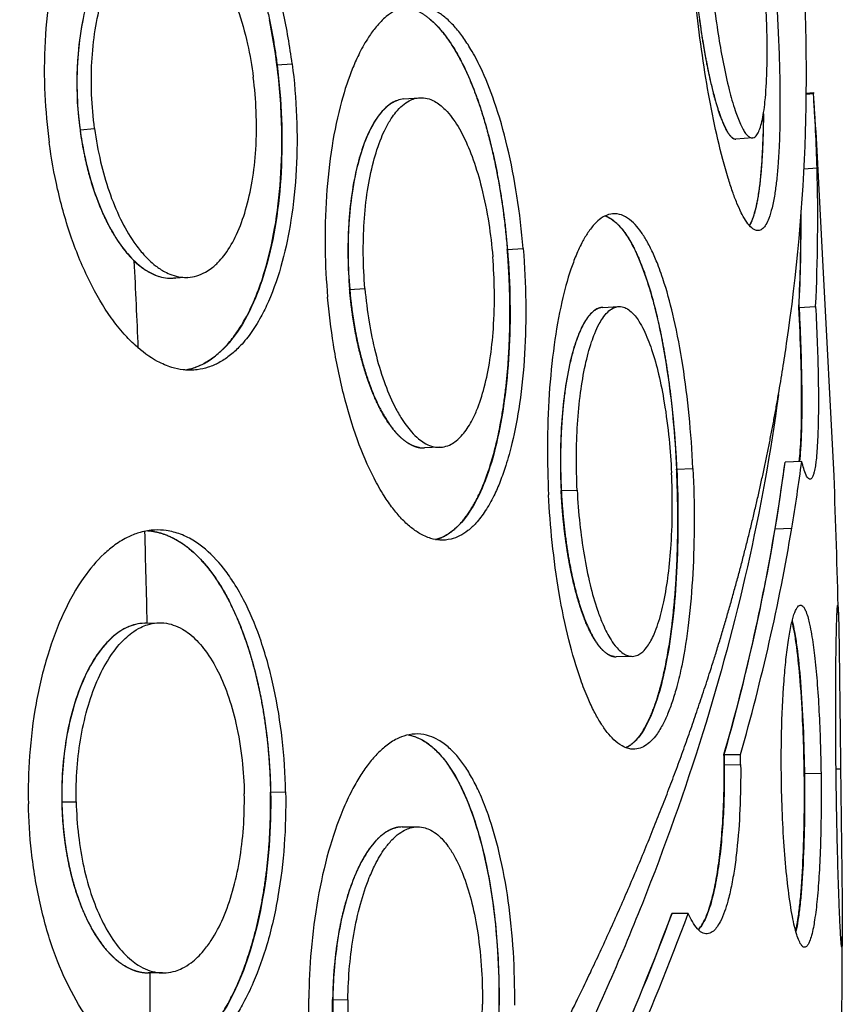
# Model space of a CAD drawing. Header units: millimetres. Extents: x 696 to 1161, y -96 to 347.
# Tile 46 of 55: x 1127 to 1161, y 122 to 163. Entities that reach past the tile are written whole.
import ezdxf

# ---------------------------------------------------------------- set-up
doc = ezdxf.new("R2010")
doc.units = ezdxf.units.MM
doc.header["$MEASUREMENT"] = 0
doc.layers.add('Crea2D$visibili$tangenti', color=7, linetype='Continuous', true_color=0x000000)

msp = doc.modelspace()

# ---------------------------------------------------------------- linework, layer by layer
at = {"layer": 'Crea2D$visibili$tangenti'}
for p, q in [((1137.323, 161.159), (1137.96, 161.211)), ((1142.656, 159.732), (1143.302, 159.781)), ((1159.558, 159.977), (1159.854, 159.998)), ((1159.558, 159.939), (1159.856, 159.96)), ((1159.854, 159.998), (1159.856, 159.96)), ((1129.049, 158.439), (1129.66, 158.487)), ((1157.295, 158.096), (1156.603, 158.049)), ((1160.267, 152.703), (1160.02, 157.553)), ((1160.009, 156.82), (1159.458, 156.784)), ((1146.998, 153.411), (1147.664, 153.451)), ((1160.724, 143.91), (1160.267, 152.703)), ((1133.555, 152.239), (1132.976, 152.203)), ((1133.021, 152.206), (1133.054, 152.21)), ((1140.373, 151.736), (1141.018, 151.774)), ((1151.006, 150.981), (1151.669, 151.017)), ((1159.247, 150.976), (1159.95, 151.013)), ((1144.168, 145.104), (1143.525, 145.076)), ((1159.366, 144.512), (1158.665, 144.484)), ((1154.109, 144.187), (1154.797, 144.214)), ((1149.26, 143.284), (1149.933, 143.31)), ((1158.247, 141.681), (1158.947, 141.705)), ((1131.747, 137.717), (1132.356, 137.734)), ((1152.216, 136.325), (1151.572, 136.31)), ((1156.099, 132.201), (1156.792, 132.211)), ((1156.106, 131.769), (1156.8, 131.778)), ((1160.997, 131.591), (1160.807, 131.588)), ((1160.176, 131.403), (1159.472, 131.394)), ((1137.05, 130.626), (1137.686, 130.634)), ((1128.281, 130.212), (1128.89, 130.219)), ((1142.577, 129.161), (1143.197, 129.166)), ((1154.602, 125.533), (1153.915, 125.533)), ((1132.519, 123.033), (1131.91, 123.037)), ((1131.945, 123.037), (1132.001, 123.039)), ((1139.66, 121.914), (1140.303, 121.909))]:
    msp.add_line(p, q, dxfattribs=at)
for centre, radius, start, end in [((1082.397, 160.754), 77.165, 351.58278, 4.77824), ((1143.141, 160.395), 14.227, 169.2026, 187.9021), ((1113.439, 158.116), 24.077, 7.2612, 11.8489), ((1084.369, 154.71), 75.67, 1.59739, 3.97856), ((671.272, 125.506), 489.798, 3.75138, 4.00091), ((1083.442, 154.692), 76.597, 357.24638, 1.59143), ((1082.446, 154.657), 76.889, 357.25569, 0.16101), ((1082.479, 154.651), 76.861, 357.25968, 0.21), ((1133.226, 154.806), 2.669, 224.7495, 251.1189), ((573.412, 125.472), 558.594, 2.44189, 2.81731), ((1078.52, 161.199), 81.065, 351.29531, 351.67308), ((1074.458, 155.664), 84.952, 343.96681, 352.43797), ((1077.984, 155.078), 81.373, 350.52437, 352.51995), ((1078.736, 155.116), 81.324, 350.50822, 352.50775), ((670.355, 125.459), 490.715, 1.47337, 2.15487), ((573.046, 125.459), 558.96, 1.25698, 1.6526), ((1073.584, 155.881), 85.846, 343.98746, 350.4788), ((1074.275, 155.931), 85.859, 343.9626, 350.46281), ((1131.795, 136.026), 1.692, 87.4065, 90.4686), ((1122.495, 131.427), 33.613, 0.5833, 1.3197), ((1121.459, 131.407), 35.342, 0.6021, 1.3035), ((1053.889, 162.647), 106.689, 332.39085, 339.6429), ((1053.923, 162.635), 106.659, 332.38916, 339.64339), ((1054.524, 162.725), 106.765, 332.3537, 339.61294), ((670.852, 125.437), 490.219, 354.21375, 359.89611), ((572.89, 125.456), 559.116, 359.35771, 359.75234)]:
    msp.add_arc(centre, radius, start, end, dxfattribs=at)
for points, degree, knots in [([(1137.96, 161.211), (1137.866, 161.943), (1137.621, 163.358), (1137.07, 165.375), (1136.381, 167.116), (1135.668, 168.395), (1135.056, 169.218), (1134.576, 169.734), (1134.121, 170.125), (1133.654, 170.429), (1133.143, 170.662), (1132.583, 170.797), (1132.019, 170.794), (1131.467, 170.67), (1130.968, 170.441), (1130.453, 170.081), (1130.002, 169.645), (1129.547, 169.073), (1129.156, 168.447), (1128.682, 167.496), (1128.188, 166.135), (1127.769, 164.261), (1127.543, 162.136), (1127.537, 159.991), (1127.665, 158.571), (1127.755, 157.903)], 3, [0, 0, 0, 0, 2.213744, 4.305206, 6.264764, 7.819569, 8.688218, 9.334027, 9.931258, 10.484743, 11.001733, 11.611386, 12.201728, 12.679101, 13.30349, 13.838547, 14.556352, 15.180413, 16.029605, 16.765407, 18.366355, 20.360611, 22.517812, 24.766448, 26.789251, 26.789251, 26.789251, 26.789251]), ([(1131.727, 170.724), (1132.384, 170.71), (1133.048, 170.477), (1133.699, 170.024), (1135.074, 168.559), (1136.207, 166.177), (1136.723, 164.63), (1137.102, 162.923), (1137.328, 161.16)], 5, [-22.72997, -22.72997, -22.72997, -22.72997, -22.72997, -22.72997, -12.486984, -12.486984, -12.486984, 0, 0, 0, 0, 0, 0]), ([(1131.829, 166.84), (1131.716, 166.829), (1131.488, 166.783), (1131.017, 166.58), (1130.456, 166.106), (1129.894, 165.275), (1129.439, 164.198), (1129.107, 162.895), (1128.922, 161.415), (1128.905, 159.903), (1128.991, 158.902), (1129.053, 158.439)], 3, [0, 0, 0, 0, 0.340744, 0.695018, 1.525759, 2.516528, 3.685168, 5.020067, 6.541883, 8.151582, 9.551657, 9.551657, 9.551657, 9.551657]), ([(1129.66, 158.487), (1129.597, 158.96), (1129.517, 159.888), (1129.525, 161.277), (1129.661, 162.606), (1129.926, 163.84), (1130.306, 164.915), (1130.713, 165.658), (1131.095, 166.146), (1131.4, 166.447), (1131.73, 166.676), (1132.042, 166.817), (1132.358, 166.9), (1132.716, 166.917), (1133.074, 166.847), (1133.394, 166.719), (1133.714, 166.532), (1134.165, 166.169), (1134.702, 165.529), (1135.243, 164.592), (1135.728, 163.411), (1136.1, 162.078), (1136.268, 161.115), (1136.328, 160.649)], 3, [0, 0, 0, 0, 1.43124, 2.792874, 4.16378, 5.431819, 6.573491, 7.577341, 7.960108, 8.429464, 8.858317, 9.16102, 9.452535, 9.835682, 10.228051, 10.537819, 10.866924, 11.33597, 12.27102, 13.359139, 14.574104, 16.093846, 17.503716, 17.503716, 17.503716, 17.503716]), ([(1158.111, 166.343), (1158.18, 165.596), (1158.302, 164.043), (1158.419, 161.795), (1158.464, 159.69), (1158.439, 158.097), (1158.375, 156.99), (1158.311, 156.303), (1158.234, 155.717), (1158.135, 155.192), (1158.012, 154.765), (1157.881, 154.471), (1157.748, 154.29), (1157.589, 154.192), (1157.388, 154.213), (1157.187, 154.379), (1156.996, 154.636), (1156.811, 154.977), (1156.63, 155.379), (1156.448, 155.863), (1156.248, 156.473), (1155.964, 157.48), (1155.644, 158.881), (1155.203, 161.303), (1154.968, 163.173), (1154.843, 164.466)], 3, [0, 0, 0, 0, 2.2523, 4.670225, 6.752396, 8.569061, 9.447593, 10.081163, 10.637181, 11.221194, 11.682037, 11.967396, 12.183471, 12.350316, 12.508199, 12.759832, 13.10965, 13.473723, 13.91568, 14.435887, 15.022543, 15.842337, 17.574654, 19.330092, 23.22678, 23.22678, 23.22678, 23.22678]), ([(1155.564, 164.804), (1155.644, 163.965), (1155.792, 162.764), (1156.067, 161.204), (1156.291, 160.183), (1156.53, 159.332), (1156.737, 158.778), (1156.893, 158.463), (1156.998, 158.296), (1157.107, 158.169), (1157.231, 158.086), (1157.401, 158.107), (1157.52, 158.273), (1157.619, 158.495), (1157.702, 158.807), (1157.772, 159.182), (1157.859, 159.886), (1157.907, 160.8), (1157.919, 162), (1157.878, 163.717), (1157.785, 165.092), (1157.699, 166.031)], 3, [0, 0, 0, 0, 2.527836, 3.62971, 4.750437, 5.66303, 6.280063, 6.520708, 6.716872, 6.87106, 7.023018, 7.148854, 7.352272, 7.589496, 7.903618, 8.296905, 8.749849, 10.0223, 11.045397, 12.347218, 15.176212, 15.176212, 15.176212, 15.176212]), ([(1154.878, 164.748), (1154.975, 163.728), (1155.101, 162.726), (1155.25, 161.791), (1155.614, 159.942), (1156.012, 158.713), (1156.226, 158.26), (1156.426, 158.039), (1156.603, 158.049)], 5, [-70.722272, -70.722272, -70.722272, -70.722272, -70.722272, -70.722272, -63.167072, -63.167072, -63.167072, -53.874022, -53.874022, -53.874022, -53.874022, -53.874022, -53.874022]), ([(1147.664, 153.451), (1147.603, 154.191), (1147.434, 155.627), (1147.036, 157.694), (1146.526, 159.503), (1145.987, 160.861), (1145.518, 161.755), (1145.148, 162.326), (1144.795, 162.77), (1144.433, 163.129), (1144.034, 163.421), (1143.593, 163.624), (1143.138, 163.693), (1142.689, 163.634), (1142.282, 163.464), (1141.863, 163.165), (1141.495, 162.784), (1141.12, 162.27), (1140.795, 161.695), (1140.393, 160.803), (1139.968, 159.504), (1139.594, 157.698), (1139.368, 155.622), (1139.318, 153.5), (1139.391, 152.084), (1139.45, 151.412)], 3, [0, 0, 0, 0, 2.227134, 4.335259, 6.309359, 7.859408, 8.711058, 9.335385, 9.89963, 10.406998, 10.863447, 11.376939, 11.852248, 12.2289, 12.72536, 13.162059, 13.766734, 14.309358, 15.068936, 15.742974, 17.243176, 19.159204, 21.271467, 23.499694, 25.52263, 25.52263, 25.52263, 25.52263]), ([(1142.662, 163.606), (1143.234, 163.534), (1143.808, 163.199), (1144.365, 162.605), (1145.429, 160.885), (1146.267, 158.276), (1146.616, 156.748), (1146.864, 155.096), (1147.004, 153.411)], 5, [-23.151353, -23.151353, -23.151353, -23.151353, -23.151353, -23.151353, -11.829164, -11.829164, -11.829164, 0, 0, 0, 0, 0, 0]), ([(1130.921, 90.639), (1130.277, 89.874), (1129.576, 89.055), (1128.825, 88.195), (1128.636, 88.027), (1128.397, 87.889), (1128.089, 87.831), (1127.786, 87.883), (1127.519, 88.048), (1127.36, 88.221), (1127.104, 88.558), (1126.767, 88.999), (1126.113, 89.846), (1124.99, 91.285), (1122.813, 94.009), (1118.142, 99.618), (1111.002, 107.545), (1101.682, 116.982), (1091.165, 126.803), (1079.626, 136.75), (1065.787, 147.804), (1054.991, 155.765), (1047.701, 160.887), (1046.044, 162.039), (1045.332, 162.531), (1045.199, 162.622), (1045.041, 162.727), (1044.8, 162.856), (1044.502, 162.966), (1044.194, 163.039), (1043.988, 163.056), (1043.88, 163.059)], 3, [0, 0, 0, 0, 3.000916, 3.232251, 3.42652, 3.755958, 4.052501, 4.351201, 4.661742, 4.978667, 5.055849, 5.929025, 6.645281, 8.264584, 11.407701, 17.104682, 30.161773, 43.402102, 56.886875, 73.321545, 89.09621, 110.013299, 113.553666, 115.825044, 116.06888, 116.149656, 116.309189, 116.637447, 116.966292, 117.260036, 117.585105, 117.585105, 117.585105, 117.585105]), ([(1155.069, 163.06), (1155.157, 162.409), (1155.257, 161.78), (1155.368, 161.181), (1155.663, 159.798), (1155.994, 158.764), (1156.198, 158.312), (1156.392, 158.073), (1156.566, 158.05)], 5, [-86.323564, -86.323564, -86.323564, -86.323564, -86.323564, -86.323564, -79.357956, -79.357956, -79.357956, -68.960428, -68.960428, -68.960428, -68.960428, -68.960428, -68.960428]), ([(1137.96, 161.211), (1138.055, 160.47), (1138.178, 158.99), (1138.167, 156.789), (1137.964, 154.755), (1137.581, 152.891), (1137.125, 151.539), (1136.638, 150.54), (1136.235, 149.89), (1135.785, 149.341), (1135.334, 148.935), (1134.9, 148.649), (1134.446, 148.452), (1133.937, 148.337), (1133.415, 148.337), (1132.849, 148.459), (1132.138, 148.762), (1131.474, 149.261), (1130.846, 149.905), (1130.165, 150.771), (1129.389, 152.107), (1128.641, 153.925), (1128.087, 155.888), (1127.844, 157.245), (1127.755, 157.903)], 3, [0, 0, 0, 0, 2.241781, 4.449478, 6.59657, 8.365362, 10.150313, 10.868144, 11.693073, 12.441393, 12.9923, 13.508201, 13.997136, 14.471306, 15.064043, 15.552331, 16.201203, 17.369182, 18.024058, 18.899574, 20.666632, 22.647879, 24.78423, 26.777484, 26.777484, 26.777484, 26.777484]), ([(1133.489, 148.35), (1133.668, 148.383), (1134.026, 148.491), (1134.525, 148.765), (1134.988, 149.141), (1135.412, 149.606), (1135.8, 150.156), (1136.15, 150.783), (1136.499, 151.561), (1136.902, 152.726), (1137.273, 154.36), (1137.508, 156.385), (1137.555, 158.685), (1137.435, 160.286), (1137.323, 161.159)], 3, [0, 0, 0, 0, 0.546229, 1.114935, 1.700613, 2.327622, 2.999621, 3.717118, 4.478365, 5.555793, 7.410738, 9.496147, 11.663964, 14.305653, 14.305653, 14.305653, 14.305653]), ([(1137.328, 161.16), (1137.424, 160.408), (1137.547, 158.909), (1137.532, 156.696), (1137.318, 154.603), (1136.929, 152.771), (1136.364, 151.15), (1135.634, 149.805), (1134.764, 148.887), (1134.11, 148.532), (1133.744, 148.406), (1133.6, 148.369), (1133.492, 148.35)], 3, [0, 0, 0, 0, 2.273031, 4.509749, 6.63171, 8.576166, 10.117016, 11.771241, 13.143515, 13.865591, 13.977004, 14.307126, 14.307126, 14.307126, 14.307126]), ([(1129.66, 158.487), (1129.723, 158.02), (1129.884, 157.131), (1130.246, 155.856), (1130.708, 154.718), (1131.198, 153.859), (1131.624, 153.302), (1131.933, 152.974), (1132.244, 152.703), (1132.565, 152.49), (1132.924, 152.327), (1133.252, 152.245), (1133.61, 152.23), (1133.962, 152.29), (1134.298, 152.435), (1134.621, 152.649), (1134.897, 152.908), (1135.272, 153.366), (1135.67, 154.074), (1136.044, 155.108), (1136.308, 156.308), (1136.461, 157.698), (1136.475, 159.162), (1136.389, 160.175), (1136.328, 160.649)], 3, [0, 0, 0, 0, 1.412806, 2.708187, 3.96904, 5.092637, 5.666909, 6.067871, 6.442645, 6.902476, 7.221579, 7.621514, 7.910144, 8.291719, 8.686061, 8.999495, 9.450364, 9.817767, 10.773301, 11.872771, 13.111062, 14.451375, 16.063769, 17.497294, 17.497294, 17.497294, 17.497294]), ([(1142.445, 159.694), (1142.359, 159.669), (1142.187, 159.595), (1141.947, 159.426), (1141.69, 159.17), (1141.456, 158.848), (1141.218, 158.427), (1140.955, 157.826), (1140.671, 156.91), (1140.446, 155.734), (1140.317, 154.426), (1140.288, 153.091), (1140.334, 152.189), (1140.373, 151.736)], 3, [0, 0, 0, 0, 0.267635, 0.557593, 0.876591, 1.352695, 1.748665, 2.326244, 3.318771, 4.620221, 5.913839, 7.257972, 8.622231, 8.622231, 8.622231, 8.622231]), ([(1142.656, 159.732), (1142.562, 159.725), (1142.37, 159.682), (1142.077, 159.529), (1141.808, 159.296), (1141.562, 158.996), (1141.344, 158.655), (1141.047, 158.063), (1140.718, 157.105), (1140.463, 155.836), (1140.324, 154.472), (1140.292, 153.12), (1140.338, 152.2), (1140.378, 151.736)], 3, [0, 0, 0, 0, 0.28264, 0.585237, 0.982509, 1.343407, 1.747201, 2.195747, 3.325709, 4.778854, 6.070804, 7.436877, 8.832837, 8.832837, 8.832837, 8.832837]), ([(1141.018, 151.774), (1140.977, 152.25), (1140.932, 153.177), (1140.967, 154.554), (1141.103, 155.854), (1141.34, 157.044), (1141.615, 157.905), (1141.884, 158.507), (1142.087, 158.868), (1142.326, 159.199), (1142.574, 159.46), (1142.844, 159.65), (1143.099, 159.753), (1143.356, 159.796), (1143.646, 159.766), (1143.928, 159.65), (1144.178, 159.484), (1144.428, 159.258), (1144.782, 158.837), (1145.193, 158.136), (1145.601, 157.145), (1145.961, 155.918), (1146.231, 154.554), (1146.346, 153.578), (1146.386, 153.107)], 3, [0, 0, 0, 0, 1.432893, 2.783341, 4.129124, 5.350307, 6.420979, 6.832316, 7.327877, 7.660668, 8.056152, 8.404603, 8.644573, 8.874217, 9.181131, 9.50948, 9.780892, 10.079939, 10.518761, 11.425533, 12.508092, 13.727894, 15.258202, 16.675617, 16.675617, 16.675617, 16.675617]), ([(1157.752, 159.084), (1157.749, 158.8), (1157.739, 158.206), (1157.696, 157.183), (1157.62, 156.254), (1157.506, 155.495), (1157.409, 155.048), (1157.305, 154.7), (1157.216, 154.501), (1157.167, 154.419)], 3, [0, 0, 0, 0, 0.851992, 1.781743, 3.072632, 3.646342, 4.082617, 4.445289, 4.733744, 4.733744, 4.733744, 4.733744]), ([(1129.053, 158.439), (1129.099, 158.099), (1129.229, 157.325), (1129.524, 156.165), (1129.946, 155.016), (1130.45, 154.025), (1131.024, 153.215), (1131.657, 152.609), (1132.245, 152.294), (1132.691, 152.202), (1132.891, 152.198), (1132.976, 152.203)], 3, [0, 0, 0, 0, 1.030488, 2.353137, 3.585354, 4.699884, 5.679744, 6.555299, 7.311164, 7.654557, 7.910874, 7.910874, 7.910874, 7.910874]), ([(1154.797, 144.214), (1154.761, 144.959), (1154.656, 146.409), (1154.395, 148.509), (1154.05, 150.365), (1153.679, 151.778), (1153.35, 152.723), (1153.09, 153.333), (1152.841, 153.813), (1152.583, 154.21), (1152.302, 154.542), (1151.988, 154.794), (1151.65, 154.92), (1151.308, 154.911), (1151.002, 154.78), (1150.689, 154.524), (1150.414, 154.184), (1150.131, 153.715), (1149.884, 153.179), (1149.572, 152.332), (1149.237, 151.081), (1148.932, 149.33), (1148.733, 147.296), (1148.664, 145.196), (1148.698, 143.786), (1148.731, 143.113)], 3, [0, 0, 0, 0, 2.237392, 4.358751, 6.347775, 7.897414, 8.737571, 9.347211, 9.886835, 10.357629, 10.763223, 11.190142, 11.554043, 11.829186, 12.196748, 12.536958, 13.034411, 13.502042, 14.180855, 14.800169, 16.211488, 18.058223, 20.130068, 22.33797, 24.359136, 24.359136, 24.359136, 24.359136]), ([(1151.111, 154.82), (1151.2, 154.789), (1151.379, 154.696), (1151.632, 154.485), (1151.886, 154.191), (1152.136, 153.811), (1152.379, 153.354), (1152.696, 152.624), (1153.041, 151.588), (1153.413, 150.09), (1153.731, 148.318), (1153.976, 146.291), (1154.075, 144.897), (1154.109, 144.187)], 3, [0, 0, 0, 0, 0.282134, 0.601631, 0.985191, 1.443882, 1.962187, 2.537951, 3.828779, 5.234859, 7.165436, 9.227119, 11.358013, 11.358013, 11.358013, 11.358013]), ([(1151.113, 154.821), (1151.577, 154.661), (1152.036, 154.178), (1152.471, 153.378), (1153.192, 151.376), (1153.721, 148.565), (1153.911, 147.164), (1154.043, 145.682), (1154.115, 144.188)], 5, [-23.198764, -23.198764, -23.198764, -23.198764, -23.198764, -23.198764, -10.458327, -10.458327, -10.458327, 0, 0, 0, 0, 0, 0]), ([(1147.664, 153.451), (1147.726, 152.706), (1147.797, 151.229), (1147.751, 149.049), (1147.557, 147.06), (1147.267, 145.498), (1146.969, 144.413), (1146.712, 143.682), (1146.432, 143.039), (1146.102, 142.447), (1145.733, 141.957), (1145.365, 141.608), (1145.011, 141.377), (1144.612, 141.225), (1144.194, 141.187), (1143.739, 141.273), (1143.32, 141.465), (1142.912, 141.757), (1142.536, 142.114), (1142.167, 142.555), (1141.777, 143.121), (1141.245, 144.063), (1140.647, 145.479), (1140.083, 147.364), (1139.677, 149.372), (1139.508, 150.747), (1139.45, 151.412)], 3, [0, 0, 0, 0, 2.244892, 4.43255, 6.536378, 8.236891, 9.193594, 9.908303, 10.562482, 11.29532, 11.938116, 12.395598, 12.812038, 13.199363, 13.668905, 14.055855, 14.576983, 15.04124, 15.557368, 16.130248, 16.762244, 17.617873, 19.373806, 21.363239, 23.513052, 25.515673, 25.515673, 25.515673, 25.515673]), ([(1143.987, 141.23), (1144.519, 141.364), (1145.022, 141.735), (1145.471, 142.332), (1146.473, 144.345), (1147.02, 147.291), (1147.176, 149.291), (1147.168, 151.368), (1146.998, 153.411)], 5, [-67.845443, -67.845443, -67.845443, -67.845443, -67.845443, -67.845443, -55.08222, -55.08222, -55.08222, -34.645674, -34.645674, -34.645674, -34.645674, -34.645674, -34.645674]), ([(1147.004, 153.411), (1147.064, 152.679), (1147.135, 151.229), (1147.094, 149.104), (1146.909, 147.114), (1146.585, 145.316), (1146.132, 143.776), (1145.558, 142.544), (1144.944, 141.753), (1144.395, 141.367), (1144.109, 141.26), (1143.99, 141.23)], 3, [0, 0, 0, 0, 2.203907, 4.353898, 6.372425, 8.195227, 9.827135, 11.178045, 12.258531, 12.801186, 13.169694, 13.169694, 13.169694, 13.169694]), ([(1141.018, 151.774), (1141.059, 151.302), (1141.171, 150.4), (1141.437, 149.095), (1141.785, 147.912), (1142.161, 147.002), (1142.494, 146.396), (1142.736, 146.034), (1142.979, 145.729), (1143.232, 145.479), (1143.517, 145.275), (1143.778, 145.153), (1144.066, 145.094), (1144.353, 145.111), (1144.627, 145.216), (1144.889, 145.392), (1145.114, 145.616), (1145.322, 145.895), (1145.523, 146.232), (1145.788, 146.801), (1146.064, 147.667), (1146.293, 148.819), (1146.438, 150.176), (1146.475, 151.622), (1146.425, 152.631), (1146.386, 153.107)], 3, [0, 0, 0, 0, 1.420022, 2.724775, 3.994, 5.112962, 5.675684, 6.063586, 6.419846, 6.844101, 7.127485, 7.467341, 7.702442, 8.005437, 8.318359, 8.572362, 8.949408, 9.266675, 9.616448, 10.123239, 11.148177, 12.335921, 13.643323, 15.238326, 16.67175, 16.67175, 16.67175, 16.67175]), ([(1143.294, 145.092), (1142.927, 145.158), (1142.554, 145.387), (1142.193, 145.775), (1141.445, 146.931), (1140.879, 148.58), (1140.635, 149.593), (1140.466, 150.657), (1140.373, 151.736)], 5, [-19.904002, -19.904002, -19.904002, -19.904002, -19.904002, -19.904002, -11.07382, -11.07382, -11.07382, 0, 0, 0, 0, 0, 0]), ([(1140.378, 151.736), (1140.468, 150.695), (1140.628, 149.673), (1140.855, 148.718), (1141.453, 146.902), (1142.223, 145.697), (1142.66, 145.266), (1143.101, 145.059), (1143.525, 145.076)], 5, [-69.425106, -69.425106, -69.425106, -69.425106, -69.425106, -69.425106, -61.723743, -61.723743, -61.723743, -52.905389, -52.905389, -52.905389, -52.905389, -52.905389, -52.905389]), ([(1150.9, 150.965), (1150.838, 150.95), (1150.71, 150.893), (1150.53, 150.75), (1150.356, 150.544), (1150.19, 150.279), (1150.035, 149.959), (1149.891, 149.589), (1149.742, 149.121), (1149.559, 148.384), (1149.385, 147.348), (1149.262, 146.054), (1149.216, 144.685), (1149.237, 143.754), (1149.26, 143.284)], 3, [0, 0, 0, 0, 0.192687, 0.415664, 0.685118, 0.997391, 1.353189, 1.750978, 2.187925, 2.825295, 4.026247, 5.339089, 6.721227, 8.133111, 8.133111, 8.133111, 8.133111]), ([(1151.006, 150.981), (1150.637, 150.959), (1150.274, 150.62), (1149.942, 149.965), (1149.486, 148.375), (1149.261, 146.192), (1149.215, 145.238), (1149.218, 144.257), (1149.266, 143.284)], 5, [-17.786774, -17.786774, -17.786774, -17.786774, -17.786774, -17.786774, -7.16455, -7.16455, -7.16455, 0, 0, 0, 0, 0, 0]), ([(1149.933, 143.31), (1149.909, 143.786), (1149.889, 144.71), (1149.935, 146.076), (1150.055, 147.353), (1150.248, 148.509), (1150.464, 149.338), (1150.674, 149.91), (1150.828, 150.245), (1151.008, 150.547), (1151.193, 150.777), (1151.396, 150.938), (1151.588, 151.013), (1151.782, 151.026), (1152, 150.958), (1152.2, 150.809), (1152.378, 150.616), (1152.557, 150.362), (1152.809, 149.9), (1153.096, 149.157), (1153.378, 148.131), (1153.623, 146.873), (1153.801, 145.488), (1153.873, 144.503), (1153.896, 144.029)], 3, [0, 0, 0, 0, 1.431379, 2.771912, 4.09779, 5.277951, 6.285548, 6.663005, 7.105139, 7.391406, 7.716128, 7.98491, 8.161164, 8.328283, 8.561189, 8.831896, 9.071196, 9.346538, 9.762174, 10.648692, 11.728831, 12.953503, 14.492318, 15.914971, 15.914971, 15.914971, 15.914971]), ([(1159.263, 144.508), (1159.281, 144.662), (1159.312, 145.013), (1159.355, 145.867), (1159.371, 147.178), (1159.338, 148.984), (1159.283, 150.286), (1159.247, 150.976)], 3, [0, 0, 0, 0, 0.466236, 1.056368, 2.564358, 4.400245, 6.473249, 6.473249, 6.473249, 6.473249]), ([(1159.253, 150.976), (1159.27, 150.643), (1159.302, 149.975), (1159.348, 148.701), (1159.376, 147.245), (1159.363, 145.923), (1159.32, 145.041), (1159.288, 144.673), (1159.269, 144.508)], 3, [0, 0, 0, 0, 0.999945, 2.008087, 3.824232, 5.366433, 5.974176, 6.473315, 6.473315, 6.473315, 6.473315]), ([(1159.95, 151.013), (1159.999, 150.074), (1160.052, 148.712), (1160.071, 147.007), (1160.057, 145.924), (1160.023, 145.137), (1159.977, 144.613), (1159.939, 144.32), (1159.901, 144.107), (1159.853, 143.93), (1159.808, 143.821), (1159.733, 143.74), (1159.618, 143.797), (1159.535, 143.972), (1159.445, 144.216), (1159.392, 144.41), (1159.366, 144.512)], 3, [0, 0, 0, 0, 2.820572, 4.08688, 5.114356, 6.069768, 6.451248, 6.692637, 6.95318, 7.102188, 7.240856, 7.306663, 7.405425, 7.584665, 7.874956, 8.189032, 8.189032, 8.189032, 8.189032]), ([(1146.568, 115.524), (1147.718, 117.552), (1148.804, 119.58), (1149.828, 121.606), (1153.028, 128.354), (1155.518, 135.065), (1156.908, 139.727), (1157.95, 144.349), (1158.651, 148.93)], 5, [0.7, 0.7, 0.7, 0.7, 0.7, 0.7, 35.47815, 35.47815, 35.47815, 116.640316, 116.640316, 116.640316, 116.640316, 116.640316, 116.640316]), ([(1158.388, 147.321), (1158.06, 144.891), (1157.19, 140.108), (1155.266, 132.966), (1152.747, 125.889), (1149.621, 118.82), (1145.94, 111.841), (1141.619, 104.792), (1136.621, 97.673), (1132.886, 92.977), (1130.922, 90.641)], 3, [0, 0, 0, 0, 7.357613, 14.569197, 22.174189, 29.875979, 37.743102, 45.831317, 54.667219, 63.824621, 63.824621, 63.824621, 63.824621]), ([(1154.797, 144.214), (1154.832, 143.466), (1154.867, 141.994), (1154.81, 139.833), (1154.643, 137.817), (1154.402, 136.238), (1154.149, 135.142), (1153.948, 134.464), (1153.748, 133.919), (1153.517, 133.424), (1153.266, 133.02), (1152.992, 132.713), (1152.729, 132.522), (1152.427, 132.414), (1152.109, 132.428), (1151.772, 132.571), (1151.468, 132.812), (1151.174, 133.145), (1150.901, 133.541), (1150.634, 134.019), (1150.351, 134.624), (1149.967, 135.621), (1149.541, 137.091), (1149.146, 139.021), (1148.871, 141.058), (1148.765, 142.444), (1148.731, 143.113)], 3, [0, 0, 0, 0, 2.246942, 4.416042, 6.483383, 8.314125, 9.203995, 9.854069, 10.43466, 10.945768, 11.490181, 11.857478, 12.17494, 12.459182, 12.805736, 13.108314, 13.545964, 13.960323, 14.439578, 14.986549, 15.601824, 16.442243, 18.190606, 20.187415, 22.347111, 24.356044, 24.356044, 24.356044, 24.356044]), ([(1149.933, 143.31), (1149.957, 142.835), (1150.027, 141.924), (1150.207, 140.597), (1150.45, 139.384), (1150.718, 138.437), (1150.957, 137.797), (1151.132, 137.41), (1151.307, 137.083), (1151.49, 136.807), (1151.697, 136.574), (1151.886, 136.423), (1152.1, 136.331), (1152.316, 136.315), (1152.524, 136.392), (1152.719, 136.541), (1152.885, 136.74), (1153.039, 136.993), (1153.19, 137.306), (1153.391, 137.847), (1153.601, 138.677), (1153.779, 139.791), (1153.9, 141.12), (1153.943, 142.549), (1153.919, 143.553), (1153.896, 144.029)], 3, [0, 0, 0, 0, 1.426014, 2.738755, 4.017235, 5.133934, 5.687846, 6.065785, 6.407462, 6.802363, 7.054896, 7.339936, 7.523417, 7.747245, 7.977665, 8.173033, 8.479939, 8.751263, 9.060649, 9.520088, 10.480336, 11.624578, 12.902635, 14.481046, 15.913148, 15.913148, 15.913148, 15.913148]), ([(1151.972, 132.491), (1152.406, 132.681), (1152.808, 133.171), (1153.157, 133.941), (1153.784, 136.089), (1154.108, 138.981), (1154.193, 140.683), (1154.193, 142.442), (1154.109, 144.187)], 5, [-98.170364, -98.170364, -98.170364, -98.170364, -98.170364, -98.170364, -83.648078, -83.648078, -83.648078, -66.245972, -66.245972, -66.245972, -66.245972, -66.245972, -66.245972]), ([(1154.115, 144.188), (1154.15, 143.454), (1154.185, 142.011), (1154.132, 139.909), (1153.98, 137.988), (1153.749, 136.366), (1153.446, 134.987), (1153.08, 133.866), (1152.65, 133.058), (1152.302, 132.692), (1152.108, 132.557), (1152.033, 132.515), (1151.975, 132.49)], 3, [0, 0, 0, 0, 2.20214, 4.331104, 6.304201, 7.981902, 9.241961, 10.53611, 11.515652, 11.967919, 12.034722, 12.224677, 12.224677, 12.224677, 12.224677]), ([(1151.49, 136.314), (1151.149, 136.356), (1150.797, 136.663), (1150.462, 137.231), (1149.915, 138.628), (1149.534, 140.474), (1149.399, 141.388), (1149.308, 142.333), (1149.26, 143.284)], 5, [-21.071587, -21.071587, -21.071587, -21.071587, -21.071587, -21.071587, -9.735434, -9.735434, -9.735434, 0, 0, 0, 0, 0, 0]), ([(1149.266, 143.284), (1149.338, 141.851), (1149.509, 140.438), (1149.773, 139.177), (1150.291, 137.547), (1150.888, 136.646), (1151.119, 136.418), (1151.348, 136.306), (1151.572, 136.31)], 5, [-69.857152, -69.857152, -69.857152, -69.857152, -69.857152, -69.857152, -59.300324, -59.300324, -59.300324, -52.876929, -52.876929, -52.876929, -52.876929, -52.876929, -52.876929]), ([(1137.686, 130.634), (1137.671, 131.379), (1137.577, 132.84), (1137.239, 134.963), (1136.73, 136.852), (1136.149, 138.292), (1135.621, 139.259), (1135.078, 140.061), (1134.51, 140.692), (1133.843, 141.189), (1133.294, 141.47), (1132.721, 141.621), (1132.145, 141.648), (1131.61, 141.559), (1131.043, 141.343), (1130.532, 141.034), (1129.869, 140.481), (1129.097, 139.555), (1128.298, 138.117), (1127.633, 136.332), (1127.157, 134.311), (1126.902, 132.215), (1126.866, 130.803), (1126.88, 130.13)], 3, [0, 0, 0, 0, 2.236341, 4.388589, 6.439712, 8.097241, 9.036283, 9.740641, 11.002685, 11.567677, 12.225104, 12.846257, 13.332597, 13.948732, 14.463408, 15.144915, 15.733002, 17.046372, 18.741176, 20.652855, 22.747332, 24.959404, 26.978867, 26.978867, 26.978867, 26.978867]), ([(1131.905, 141.602), (1132.897, 141.522), (1133.873, 140.966), (1134.768, 139.939), (1135.984, 137.612), (1136.719, 134.507), (1136.918, 133.246), (1137.031, 131.938), (1137.056, 130.626)], 5, [-24.166818, -24.166818, -24.166818, -24.166818, -24.166818, -24.166818, -9.162818, -9.162818, -9.162818, 0, 0, 0, 0, 0, 0]), ([(1132.015, 141.59), (1132.741, 141.499), (1133.453, 141.152), (1134.114, 140.558), (1135.51, 138.688), (1136.445, 135.983), (1136.813, 134.253), (1137.016, 132.442), (1137.05, 130.626)], 5, [-31.172295, -31.172295, -31.172295, -31.172295, -31.172295, -31.172295, -18.08294, -18.08294, -18.08294, 0, 0, 0, 0, 0, 0]), ([(1158.52, 133.111), (1158.537, 133.838), (1158.581, 134.866), (1158.695, 136.164), (1158.793, 136.956), (1158.895, 137.533), (1158.986, 137.907), (1159.051, 138.119), (1159.118, 138.284), (1159.186, 138.4), (1159.258, 138.472), (1159.345, 138.487), (1159.423, 138.428), (1159.488, 138.331), (1159.567, 138.159), (1159.635, 137.936), (1159.712, 137.621), (1159.81, 137.101), (1159.917, 136.304), (1160.018, 135.226), (1160.125, 133.572), (1160.164, 132.277), (1160.176, 131.403)], 3, [0, 0, 0, 0, 2.182955, 3.084494, 3.910942, 4.575016, 4.841186, 5.064836, 5.241846, 5.374018, 5.467473, 5.539913, 5.622781, 5.7394, 5.898692, 6.181047, 6.445351, 6.86595, 7.76956, 8.855063, 10.117188, 12.740202, 12.740202, 12.740202, 12.740202]), ([(1160.796, 133.053), (1160.793, 133.682), (1160.792, 134.883), (1160.804, 136.329), (1160.822, 137.355), (1160.838, 137.919), (1160.853, 138.274), (1160.864, 138.427), (1160.883, 138.495), (1160.896, 138.353), (1160.898, 138.286), (1160.911, 138.03), (1160.919, 137.665), (1160.931, 137.095), (1160.941, 136.372), (1160.951, 135.604), (1160.97, 133.982), (1160.984, 132.667), (1160.997, 131.591)], 3, [0, 0, 0, 0, 1.886348, 3.603824, 4.336364, 4.966181, 5.295502, 5.4034, 5.426812, 5.507438, 5.622829, 5.788075, 6.171753, 6.793424, 7.445839, 8.369992, 9.086233, 12.31496, 12.31496, 12.31496, 12.31496]), ([(1131.747, 137.717), (1131.626, 137.713), (1131.372, 137.678), (1130.899, 137.506), (1130.451, 137.19), (1130.041, 136.764), (1129.633, 136.218), (1129.166, 135.358), (1128.754, 134.206), (1128.462, 132.903), (1128.302, 131.58), (1128.278, 130.672), (1128.287, 130.212)], 3, [0, 0, 0, 0, 0.365025, 0.765039, 1.49965, 1.994221, 2.534481, 3.539127, 4.923338, 6.194796, 7.538466, 8.917305, 8.917305, 8.917305, 8.917305]), ([(1128.89, 130.219), (1128.881, 130.695), (1128.906, 131.62), (1129.075, 132.978), (1129.367, 134.242), (1129.779, 135.381), (1130.291, 136.335), (1130.792, 136.956), (1131.238, 137.333), (1131.555, 137.53), (1131.914, 137.675), (1132.246, 137.739), (1132.613, 137.735), (1132.979, 137.654), (1133.331, 137.491), (1133.783, 137.184), (1134.298, 136.642), (1134.835, 135.775), (1135.282, 134.713), (1135.645, 133.427), (1135.877, 132.02), (1135.941, 131.024), (1135.95, 130.548)], 3, [0, 0, 0, 0, 1.429678, 2.769908, 4.101136, 5.315837, 6.39589, 7.337272, 7.696981, 8.141713, 8.454387, 8.854201, 9.149362, 9.549481, 9.970986, 10.30875, 11.182993, 12.197289, 13.357589, 14.632938, 16.199669, 17.626542, 17.626542, 17.626542, 17.626542]), ([(1159.472, 131.394), (1159.468, 131.746), (1159.454, 132.428), (1159.407, 133.736), (1159.324, 135.16), (1159.196, 136.462), (1159.072, 137.29), (1158.998, 137.651), (1158.961, 137.802)], 3, [0, 0, 0, 0, 1.05436, 2.048446, 3.924254, 5.335046, 5.969849, 6.437448, 6.437448, 6.437448, 6.437448]), ([(1158.964, 137.814), (1159.001, 137.664), (1159.076, 137.303), (1159.204, 136.453), (1159.333, 135.124), (1159.437, 133.314), (1159.489, 131.318), (1159.486, 129.319), (1159.435, 127.726), (1159.36, 126.576), (1159.293, 125.862), (1159.219, 125.277), (1159.155, 124.924), (1159.12, 124.767)], 3, [0, 0, 0, 0, 0.464605, 1.104566, 2.57949, 4.467017, 6.544944, 8.568343, 10.464296, 11.325758, 12.022698, 12.615915, 13.096858, 13.096858, 13.096858, 13.096858]), ([(1131.375, 137.666), (1131.274, 137.641), (1131.046, 137.564), (1130.734, 137.392), (1130.41, 137.145), (1129.999, 136.736), (1129.544, 136.092), (1129.086, 135.165), (1128.716, 134.077), (1128.446, 132.843), (1128.295, 131.543), (1128.273, 130.658), (1128.281, 130.212)], 3, [0, 0, 0, 0, 0.310865, 0.719569, 1.066869, 1.529558, 2.452461, 3.424067, 4.623029, 5.893391, 7.20925, 8.54609, 8.54609, 8.54609, 8.54609]), ([(1147.308, 121.674), (1147.317, 122.422), (1147.281, 123.889), (1147.071, 126.032), (1146.721, 127.954), (1146.302, 129.436), (1145.91, 130.444), (1145.587, 131.111), (1145.269, 131.646), (1144.934, 132.101), (1144.557, 132.499), (1144.157, 132.8), (1143.708, 133.006), (1143.245, 133.091), (1142.776, 133.034), (1142.315, 132.856), (1141.897, 132.581), (1141.497, 132.209), (1141.135, 131.78), (1140.786, 131.27), (1140.426, 130.632), (1139.949, 129.597), (1139.439, 128.081), (1139.001, 126.102), (1138.736, 124.032), (1138.668, 122.632), (1138.66, 121.96)], 3, [0, 0, 0, 0, 2.241578, 4.400271, 6.454386, 8.097777, 9.015393, 9.696236, 10.317585, 10.88081, 11.389463, 11.958683, 12.373627, 12.864527, 13.356451, 13.773586, 14.341535, 14.847703, 15.407505, 16.024162, 16.698814, 17.604743, 19.439294, 21.488522, 23.677766, 25.693078, 25.693078, 25.693078, 25.693078]), ([(1142.839, 133.029), (1142.974, 133.005), (1143.247, 132.92), (1143.658, 132.685), (1144.048, 132.348), (1144.42, 131.91), (1144.759, 131.402), (1145.215, 130.55), (1145.676, 129.348), (1146.127, 127.638), (1146.429, 125.836), (1146.619, 123.787), (1146.652, 122.437), (1146.644, 121.68)], 3, [0, 0, 0, 0, 0.412201, 0.851331, 1.413211, 1.953156, 2.570817, 3.242436, 4.849293, 6.423196, 8.544323, 10.322602, 12.593792, 12.593792, 12.593792, 12.593792]), ([(1142.842, 133.03), (1143.024, 132.997), (1143.394, 132.865), (1143.907, 132.5), (1144.388, 131.976), (1144.835, 131.297), (1145.245, 130.472), (1145.642, 129.434), (1145.985, 128.23), (1146.367, 126.385), (1146.638, 123.982), (1146.681, 121.05), (1146.497, 118.694), (1146.214, 116.868), (1146.029, 116.002), (1145.912, 115.538)], 3, [0, 0, 0, 0, 0.55355, 1.167814, 1.871164, 2.679638, 3.599854, 4.631593, 6.010491, 7.352334, 10.281447, 13.252696, 16.14233, 17.360414, 18.795837, 18.795837, 18.795837, 18.795837]), ([(1160.176, 131.403), (1160.189, 130.424), (1160.181, 129.028), (1160.106, 127.27), (1160.027, 126.197), (1159.94, 125.439), (1159.854, 124.931), (1159.788, 124.631), (1159.714, 124.389), (1159.637, 124.224), (1159.564, 124.128), (1159.453, 124.098), (1159.336, 124.202), (1159.247, 124.384), (1159.145, 124.662), (1159.057, 125.005), (1158.966, 125.432), (1158.847, 126.142), (1158.719, 127.184), (1158.605, 128.579), (1158.507, 130.577), (1158.498, 132.104), (1158.52, 133.111)], 3, [0, 0, 0, 0, 2.936238, 4.187472, 5.278287, 6.165009, 6.476051, 6.821437, 7.086308, 7.233254, 7.367376, 7.440049, 7.555911, 7.791566, 8.068916, 8.426808, 8.86302, 9.373089, 10.588359, 12.010989, 13.570218, 16.590292, 16.590292, 16.590292, 16.590292]), ([(1160.997, 131.591), (1161.014, 130.099), (1161.041, 128.075), (1161.067, 125.838), (1161.071, 124.941), (1161.07, 124.527), (1161.065, 124.289), (1161.061, 124.189), (1161.048, 124.08), (1161.019, 124.262), (1161.016, 124.409), (1160.987, 124.763), (1160.974, 125.137), (1160.946, 125.688), (1160.927, 126.261), (1160.902, 126.925), (1160.878, 127.778), (1160.85, 128.89), (1160.815, 130.715), (1160.801, 132.114), (1160.796, 133.053)], 3, [0, 0, 0, 0, 4.47435, 6.074502, 6.710334, 7.164463, 7.318771, 7.423054, 7.486502, 7.570154, 7.791855, 8.067501, 8.530405, 8.990187, 9.670401, 10.288175, 10.961129, 12.242337, 13.619615, 16.438484, 16.438484, 16.438484, 16.438484]), ([(1156.105, 132.201), (1156.115, 131.783), (1156.119, 130.958), (1156.082, 129.738), (1156.001, 128.585), (1155.88, 127.528), (1155.721, 126.605), (1155.551, 125.927), (1155.391, 125.47), (1155.269, 125.198), (1155.149, 124.993), (1155.062, 124.884), (1155.025, 124.845)], 3, [0, 0, 0, 0, 1.255107, 2.473398, 3.663271, 4.721164, 5.662355, 6.473647, 6.816079, 7.113387, 7.365376, 7.528483, 7.528483, 7.528483, 7.528483]), ([(1156.8, 131.778), (1156.806, 131.152), (1156.787, 129.949), (1156.682, 128.487), (1156.545, 127.413), (1156.422, 126.7), (1156.283, 126.103), (1156.128, 125.601), (1155.972, 125.223), (1155.797, 124.934), (1155.619, 124.744), (1155.395, 124.645), (1155.158, 124.718), (1154.95, 124.908), (1154.764, 125.186), (1154.653, 125.415), (1154.602, 125.532)], 3, [0, 0, 0, 0, 1.879809, 3.607875, 4.394359, 5.127428, 5.779102, 6.230882, 6.702124, 7.002877, 7.241178, 7.477036, 7.708491, 7.94008, 8.319746, 8.704209, 8.704209, 8.704209, 8.704209]), ([(1155.022, 124.848), (1155.067, 124.896), (1155.154, 125.009), (1155.313, 125.291), (1155.5, 125.769), (1155.683, 126.462), (1155.841, 127.315), (1155.965, 128.282), (1156.088, 129.783), (1156.114, 130.957), (1156.106, 131.769)], 3, [0, 0, 0, 0, 0.19642, 0.426611, 0.969212, 1.731888, 2.576844, 3.57027, 4.656349, 7.09201, 7.09201, 7.09201, 7.09201]), ([(1159.117, 124.78), (1159.153, 124.946), (1159.218, 125.315), (1159.293, 125.921), (1159.359, 126.646), (1159.431, 127.799), (1159.481, 129.4), (1159.482, 130.713), (1159.472, 131.394)], 3, [0, 0, 0, 0, 0.509148, 1.124798, 1.829686, 2.693672, 4.590202, 6.633704, 6.633704, 6.633704, 6.633704]), ([(1137.686, 130.634), (1137.7, 129.887), (1137.661, 128.416), (1137.404, 126.266), (1136.969, 124.332), (1136.446, 122.842), (1135.957, 121.828), (1135.447, 120.975), (1134.906, 120.292), (1134.262, 119.733), (1133.761, 119.423), (1133.202, 119.207), (1132.629, 119.111), (1132.051, 119.153), (1131.477, 119.317), (1130.954, 119.579), (1130.272, 120.071), (1129.464, 120.927), (1128.61, 122.292), (1127.877, 124.014), (1127.323, 125.989), (1126.984, 128.057), (1126.893, 129.459), (1126.88, 130.13)], 3, [0, 0, 0, 0, 2.240111, 4.409729, 6.488447, 8.177754, 9.138733, 9.861643, 11.158796, 11.738758, 12.410937, 12.917857, 13.529794, 14.141121, 14.646676, 15.312672, 15.885727, 17.165137, 18.821155, 20.698731, 22.766855, 24.961922, 26.977052, 26.977052, 26.977052, 26.977052]), ([(1128.89, 130.219), (1128.899, 129.743), (1128.962, 128.825), (1129.184, 127.485), (1129.525, 126.249), (1129.981, 125.15), (1130.529, 124.244), (1131.054, 123.669), (1131.513, 123.333), (1131.868, 123.151), (1132.267, 123.039), (1132.669, 123.023), (1133.031, 123.094), (1133.386, 123.238), (1133.698, 123.434), (1133.993, 123.69), (1134.281, 124.001), (1134.67, 124.534), (1135.1, 125.366), (1135.492, 126.492), (1135.773, 127.763), (1135.935, 129.131), (1135.959, 130.071), (1135.95, 130.548)], 3, [0, 0, 0, 0, 1.427358, 2.757228, 4.072237, 5.265784, 6.321004, 7.236611, 7.586668, 8.020971, 8.428322, 8.822087, 9.219016, 9.528213, 9.9666, 10.32067, 10.697798, 11.236496, 12.296025, 13.497575, 14.805734, 16.195284, 17.625651, 17.625651, 17.625651, 17.625651]), ([(1137.056, 130.626), (1137.07, 129.867), (1137.03, 128.372), (1136.766, 126.206), (1136.321, 124.258), (1135.715, 122.561), (1134.978, 121.162), (1134.096, 120.069), (1133.142, 119.384), (1132.462, 119.187), (1132.162, 119.156)], 3, [0, 0, 0, 0, 2.27811, 4.481741, 6.538641, 8.262012, 9.879078, 11.264525, 12.45029, 13.35651, 13.35651, 13.35651, 13.35651]), ([(1132.273, 119.171), (1132.985, 119.278), (1133.677, 119.631), (1134.314, 120.222), (1135.708, 122.146), (1136.601, 124.946), (1136.937, 126.789), (1137.087, 128.711), (1137.05, 130.626)], 5, [97.584292, 97.584292, 97.584292, 97.584292, 97.584292, 97.584292, 110.449444, 110.449444, 110.449444, 129.515844, 129.515844, 129.515844, 129.515844, 129.515844, 129.515844]), ([(1128.281, 130.212), (1128.306, 128.988), (1128.456, 127.767), (1128.731, 126.605), (1129.389, 124.895), (1130.324, 123.73), (1130.724, 123.381), (1131.146, 123.159), (1131.573, 123.072)], 5, [94.417859, 94.417859, 94.417859, 94.417859, 94.417859, 94.417859, 106.933652, 106.933652, 106.933652, 114.880967, 114.880967, 114.880967, 114.880967, 114.880967, 114.880967]), ([(1128.287, 130.212), (1128.307, 129.193), (1128.415, 128.177), (1128.609, 127.211), (1129.218, 125.229), (1130.134, 123.844), (1130.709, 123.311), (1131.312, 123.042), (1131.91, 123.037)], 5, [-68.973954, -68.973954, -68.973954, -68.973954, -68.973954, -68.973954, -61.474797, -61.474797, -61.474797, -52.01868, -52.01868, -52.01868, -52.01868, -52.01868, -52.01868]), ([(1142.432, 129.151), (1142.038, 129.096), (1141.645, 128.863), (1141.274, 128.455), (1140.507, 127.202), (1139.985, 125.398), (1139.783, 124.269), (1139.674, 123.093), (1139.66, 121.914)], 5, [67.364425, 67.364425, 67.364425, 67.364425, 67.364425, 67.364425, 76.555501, 76.555501, 76.555501, 88.60036, 88.60036, 88.60036, 88.60036, 88.60036, 88.60036]), ([(1142.577, 129.161), (1142.504, 129.16), (1142.324, 129.14), (1142.039, 129.036), (1141.735, 128.837), (1141.361, 128.478), (1140.947, 127.885), (1140.519, 126.989), (1140.152, 125.865), (1139.871, 124.547), (1139.711, 123.209), (1139.671, 122.318), (1139.666, 121.914)], 3, [0, 0, 0, 0, 0.2178, 0.541754, 0.89954, 1.302866, 2.093242, 3.059045, 4.272294, 5.633991, 7.099112, 8.309373, 8.309373, 8.309373, 8.309373]), ([(1140.303, 121.909), (1140.309, 122.385), (1140.355, 123.303), (1140.529, 124.647), (1140.799, 125.887), (1141.117, 126.861), (1141.414, 127.525), (1141.636, 127.933), (1141.865, 128.285), (1142.108, 128.584), (1142.387, 128.845), (1142.646, 129.019), (1142.939, 129.138), (1143.235, 129.182), (1143.53, 129.138), (1143.818, 129.02), (1144.07, 128.845), (1144.308, 128.613), (1144.543, 128.323), (1144.862, 127.814), (1145.215, 127.015), (1145.538, 125.926), (1145.79, 124.618), (1145.935, 123.199), (1145.959, 122.199), (1145.954, 121.723)], 3, [0, 0, 0, 0, 1.427811, 2.755855, 4.061958, 5.230088, 5.825289, 6.239777, 6.623639, 7.084535, 7.394127, 7.764929, 8.018293, 8.337155, 8.653921, 8.903191, 9.265867, 9.567944, 9.899973, 10.383009, 11.364952, 12.51302, 13.786571, 15.357096, 16.78659, 16.78659, 16.78659, 16.78659]), ([(1143.689, 110.693), (1143.549, 110.638), (1143.235, 110.553), (1142.725, 110.567), (1142.225, 110.742), (1141.737, 111.056), (1141.292, 111.484), (1140.869, 112.028), (1140.486, 112.653), (1140.106, 113.424), (1139.762, 114.295), (1139.351, 115.604), (1138.968, 117.354), (1138.699, 119.603), (1138.65, 121.164), (1138.66, 121.96)], 3, [0, 0, 0, 0, 0.452242, 0.968369, 1.511087, 2.024069, 2.69998, 3.356169, 4.087905, 4.895983, 5.93262, 6.896781, 9.006918, 11.299763, 13.687262, 13.687262, 13.687262, 13.687262]), ([(1142.182, 114.522), (1141.87, 114.61), (1141.563, 114.809), (1141.271, 115.116), (1140.508, 116.249), (1139.973, 117.981), (1139.749, 119.249), (1139.644, 120.583), (1139.66, 121.914)], 5, [-20.929978, -20.929978, -20.929978, -20.929978, -20.929978, -20.929978, -13.601492, -13.601492, -13.601492, 0, 0, 0, 0, 0, 0]), ([(1139.666, 121.914), (1139.654, 120.877), (1139.714, 119.837), (1139.849, 118.843), (1140.302, 116.786), (1141.023, 115.34), (1141.485, 114.78), (1141.973, 114.494), (1142.46, 114.481)], 5, [-69.306747, -69.306747, -69.306747, -69.306747, -69.306747, -69.306747, -61.679102, -61.679102, -61.679102, -51.959434, -51.959434, -51.959434, -51.959434, -51.959434, -51.959434]), ([(1140.303, 121.909), (1140.298, 121.433), (1140.322, 120.511), (1140.464, 119.157), (1140.704, 117.901), (1141.04, 116.773), (1141.389, 115.977), (1141.714, 115.437), (1141.95, 115.123), (1142.222, 114.844), (1142.477, 114.653), (1142.766, 114.515), (1143.06, 114.451), (1143.357, 114.475), (1143.648, 114.575), (1143.905, 114.732), (1144.149, 114.949), (1144.39, 115.223), (1144.722, 115.71), (1145.093, 116.486), (1145.442, 117.552), (1145.724, 118.843), (1145.901, 120.251), (1145.948, 121.247), (1145.954, 121.723)], 3, [0, 0, 0, 0, 1.430236, 2.764057, 4.080825, 5.263428, 6.289531, 6.680606, 7.15089, 7.467046, 7.845353, 8.102859, 8.424244, 8.739736, 8.985732, 9.341663, 9.63747, 9.962617, 10.435992, 11.401015, 12.533885, 13.796583, 15.359883, 16.787081, 16.787081, 16.787081, 16.787081])]:
    msp.add_open_spline(points, degree=degree, knots=knots, dxfattribs=at)
for points in [[(1143.775, 163.06), (1144.784, 162.191), (1145.689, 160.512), (1146.351, 158.309), (1146.794, 155.887), (1146.998, 153.411)], [(1157.757, 159.114), (1157.746, 157.646), (1157.678, 156.398), (1157.555, 155.434), (1157.383, 154.77), (1157.17, 154.415)], [(1129.049, 158.439), (1129.229, 157.091), (1129.559, 155.78), (1130.032, 154.575), (1130.644, 153.585), (1131.331, 152.928)]]:
    msp.add_open_spline(points, degree=5, dxfattribs=at)

doc.saveas('drawing.dxf')
